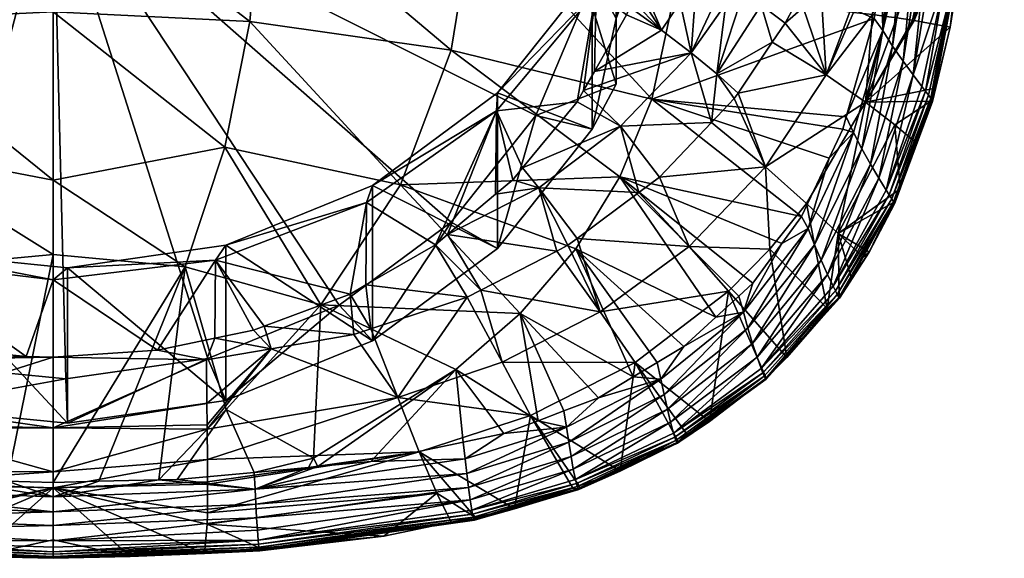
# Model space of a CAD drawing. Extents: x -0.025 to 0.025, y -0.128 to 0.024.
# Tile 2 of 97: x -0.001 to 0.019, y -0.128 to -0.118. Entities that reach past the tile are written whole.
import ezdxf

# ---------------------------------------------------------------- set-up
doc = ezdxf.new("R2010")
doc.units = 0
doc.layers.add('mesh', color=7, linetype='CONTINUOUS')

msp = doc.modelspace()

# ---------------------------------------------------------------- meshes
at = {"layer": 'mesh'}
mesh = msp.add_polyface(dxfattribs=at)
corners = [(0.016792, -0.113637, 0.117275), (0.016583, -0.113359, 0.117329), (0.016624, -0.112826, 0.117346), (0.017296, -0.106742, 0.117488), (0.017558, -0.116924, 0.116233), (0.01741, -0.116754, 0.116517), (0.017687, -0.114641, 0.116596), (0.017163, -0.119114, 0.115834), (0.017936, -0.114916, 0.115991), (0.01795, -0.114948, 0.11582), (0.017138, -0.119073, 0.115995), (0.0179, -0.114869, 0.116155), (0.017845, -0.114807, 0.116312), (0.017483, -0.11443, 0.116836), (0.016793, -0.118614, 0.116676), (0.017016, -0.11392, 0.117175), (0.017253, -0.114187, 0.117029), (0.016596, -0.118347, 0.116873), (0.016493, -0.114526, 0.117291), (0.016201, -0.117746, 0.117128), (0.016392, -0.118053, 0.117024), (0.015996, -0.117433, 0.107809), (0.016906, -0.114809, 0.108626), (0.016242, -0.11475, 0.106261), (0.016476, -0.117502, 0.109744), (0.017368, -0.114873, 0.111028), (0.01502, -0.116066, 0.104191), (0.015307, -0.114698, 0.103976), (0.01596, -0.116126, 0.106419), (0.01563, -0.117393, 0.106838), (0.015648, -0.111881, 0.103764), (0.015509, -0.113298, 0.10384), (0.016585, -0.111938, 0.106106), (0.014139, -0.113242, 0.101711), (0.017674, -0.112069, 0.110984), (0.012658, -0.112601, 0.117872), (0.018007, -0.106729, 0.117124), (0.018499, -0.106706, 0.116449), (0.018562, -0.106699, 0.116266), (0.018574, -0.106694, 0.116111), (0.018187, -0.1122, 0.11576), (0.017845, -0.114997, 0.115662), (0.018388, -0.106714, 0.116683), (0.017804, -0.106735, 0.117272), (0.016813, -0.117552, 0.111175)]
mesh.append_faces([[corners[k] for k in face] for face in [(0, 1, 2, 2), (3, 0, 2, 2), (4, 5, 6, 6), (7, 8, 9, 9), (10, 11, 8, 8), (4, 12, 11, 11), (6, 12, 4, 4), (5, 13, 6, 6), (5, 14, 13, 13), (15, 16, 17, 17), (0, 18, 1, 1), (0, 19, 18, 18), (20, 19, 0, 0), (15, 20, 0, 0), (17, 20, 15, 15), (21, 22, 23, 23), (24, 25, 22, 22), (26, 23, 27, 27), (28, 23, 26, 26), (28, 29, 23, 23), (30, 31, 32, 32), (30, 33, 31, 31), (23, 31, 27, 27), (23, 32, 31, 31), (22, 32, 23, 23), (22, 34, 32, 32), (25, 34, 22, 22), (35, 1, 18, 18), (16, 36, 13, 13), (37, 11, 12, 12), (37, 8, 11, 11), (38, 9, 8, 8), (39, 40, 9, 9), (40, 41, 9, 9), (6, 42, 12, 12), (15, 43, 16, 16), (44, 41, 25, 25), (41, 40, 34, 34), (25, 41, 34, 34)]])
mesh = msp.add_polyface(dxfattribs=at)
corners = [(0.008654, -0.119315, 0.105819), (0.008635, -0.120947, 0.101919), (0.008971, -0.120664, 0.101801), (0.006117, -0.121107, 0.106579), (0.00746, -0.121935, 0.10233), (0.010232, -0.119143, 0.101262), (0.010601, -0.11698, 0.104827), (0.009165, -0.120429, 0.101718), (-0.000008, -0.117386, 0.118169), (0.003347, -0.12003, 0.117886), (-0.000008, -0.120671, 0.11784), (0.004062, -0.115003, 0.118351), (-0.000008, -0.114608, 0.118447), (-0.000008, -0.112287, 0.118548), (0.003835, -0.117572, 0.118141), (0.004155, -0.112322, 0.118509), (0.008226, -0.11533, 0.118118), (0.008413, -0.112425, 0.118273), (0.007766, -0.118133, 0.11792), (0.00678, -0.120765, 0.117687), (0.012379, -0.115886, 0.117721), (0.011688, -0.119087, 0.117544), (0.011066, -0.120605, 0.117447), (0.009481, -0.12082, 0.10226), (0.011078, -0.119618, 0.10225), (0.011437, -0.120913, 0.104042), (0.006234, -0.120776, 0.106439), (0.008674, -0.118967, 0.105671), (0.010522, -0.116639, 0.104683), (-0.000008, -0.114663, 0.09461), (0.010438, -0.117, 0.095602), (0.010742, -0.114665, 0.094611), (0.010739, -0.114431, 0.094511), (0.010308, -0.111879, 0.093428), (0.009174, -0.109516, 0.092425), (0.007414, -0.107504, 0.091571), (0.009425, -0.119409, 0.096624), (0.00777, -0.121494, 0.09751), (0.005584, -0.123114, 0.098197), (0.008674, -0.122007, 0.098511), (0.010522, -0.119678, 0.097523)]
mesh.append_faces([[corners[k] for k in face] for face in [(0, 1, 2, 2), (3, 4, 0, 0), (0, 5, 6, 6), (0, 7, 5, 5), (2, 7, 0, 0), (8, 9, 10, 10), (11, 12, 13, 13), (14, 12, 11, 11), (13, 15, 11, 11), (16, 15, 17, 17), (16, 11, 15, 15), (18, 11, 16, 16), (18, 14, 11, 11), (19, 14, 18, 18), (14, 8, 12, 12), (14, 9, 8, 8), (19, 9, 14, 14), (20, 16, 17, 17), (21, 18, 16, 16), (22, 19, 18, 18), (23, 24, 7, 7), (25, 24, 23, 23), (24, 5, 7, 7), (0, 26, 3, 3), (0, 27, 26, 26), (6, 27, 0, 0), (6, 28, 27, 27), (29, 30, 31, 31), (29, 32, 33, 33), (31, 32, 29, 29), (34, 35, 29, 29), (29, 36, 30, 30), (29, 37, 36, 36), (38, 37, 29, 29), (36, 39, 40, 40), (40, 27, 28, 28), (39, 27, 40, 40), (39, 26, 27, 27)]])
mesh = msp.add_polyface(dxfattribs=at)
corners = [(0.010601, -0.11698, 0.104827), (0.010568, -0.118549, 0.101085), (0.011194, -0.117442, 0.100756), (0.010357, -0.118922, 0.101196), (0.010232, -0.119143, 0.101262), (0.011313, -0.117169, 0.100684), (0.011825, -0.11426, 0.103673), (0.01126, -0.117291, 0.100716), (0.012379, -0.115886, 0.117721), (0.008413, -0.112425, 0.118273), (0.012658, -0.112601, 0.117872), (0.011688, -0.119087, 0.117544), (0.008226, -0.11533, 0.118118), (0.011066, -0.120605, 0.117447), (0.007766, -0.118133, 0.11792), (0.011875, -0.117739, 0.101417), (0.011512, -0.117177, 0.100819), (0.011078, -0.119618, 0.10225), (0.012456, -0.118186, 0.102244), (0.010522, -0.116639, 0.104683), (0.011653, -0.11395, 0.103541), (0.011508, -0.109992, 0.096973), (0.010992, -0.117516, 0.100167), (0.011653, -0.115708, 0.099399), (0.010993, -0.108687, 0.096419), (0.010992, -0.116995, 0.096114), (0.010992, -0.118797, 0.097149), (0.010992, -0.114608, 0.094744), (0.010992, -0.114356, 0.09467), (0.010993, -0.111422, 0.093822), (0.010438, -0.117, 0.095602), (0.009425, -0.119409, 0.096624), (0.010742, -0.114665, 0.094611), (0.010739, -0.114431, 0.094511), (0.010308, -0.111879, 0.093428), (0.010522, -0.119678, 0.097523), (0.011437, -0.120913, 0.104042), (0.011839, -0.120614, 0.104049)]
mesh.append_faces([[corners[k] for k in face] for face in [(0, 1, 2, 2), (0, 3, 1, 1), (0, 4, 3, 3), (0, 5, 6, 6), (0, 7, 5, 5), (2, 7, 0, 0), (8, 9, 10, 10), (11, 12, 8, 8), (13, 14, 11, 11), (15, 5, 7, 7), (15, 16, 5, 5), (17, 3, 4, 4), (18, 3, 17, 17), (18, 1, 3, 3), (15, 2, 1, 1), (7, 2, 15, 15), (6, 19, 0, 0), (6, 20, 19, 19), (21, 22, 23, 23), (24, 22, 21, 21), (25, 26, 22, 22), (22, 27, 25, 25), (22, 28, 27, 27), (24, 28, 22, 22), (24, 29, 28, 28), (30, 26, 25, 25), (30, 31, 26, 26), (27, 30, 25, 25), (27, 32, 30, 30), (28, 32, 27, 27), (28, 33, 32, 32), (34, 33, 28, 28), (31, 35, 26, 26), (28, 29, 34, 34), (22, 26, 35, 35), (22, 20, 23, 23), (22, 19, 20, 20), (35, 19, 22, 22), (36, 37, 17, 17)]])
mesh = msp.add_polyface(dxfattribs=at)
corners = [(-0.00867, -0.119315, 0.105819), (-0.006257, -0.122677, 0.102695), (-0.006133, -0.121107, 0.106579), (-0.000008, -0.114608, 0.118447), (-0.00417, -0.112322, 0.118509), (-0.000008, -0.112287, 0.118548), (-0.004078, -0.115003, 0.118351), (-0.000008, -0.117386, 0.118169), (-0.00385, -0.117572, 0.118141), (-0.000008, -0.120671, 0.11784), (-0.003363, -0.12003, 0.117886), (-0.000008, -0.122123, 0.11761), (-0.008428, -0.112425, 0.118273), (-0.008241, -0.11533, 0.118118), (-0.007782, -0.118133, 0.11792), (-0.006796, -0.120765, 0.117687), (-0.011082, -0.120605, 0.117447), (-0.010221, -0.122014, 0.117348), (-0.012673, -0.112601, 0.117872), (-0.012394, -0.115886, 0.117721), (-0.011703, -0.119087, 0.117544), (-0.008292, -0.119333, 0.105826), (-0.010257, -0.117087, 0.104873), (-0.005763, -0.121035, 0.106549), (-0.000008, -0.114663, 0.09461), (-0.009441, -0.109917, 0.092595), (-0.010454, -0.112326, 0.093618), (-0.010323, -0.117447, 0.095792), (-0.009189, -0.11981, 0.096795), (-0.010755, -0.114895, 0.094708), (-0.007429, -0.121822, 0.097649), (-0.005163, -0.123346, 0.098296), (-0.002546, -0.124279, 0.098691), (0.000244, -0.124556, 0.098809), (-0.010257, -0.120127, 0.097713), (-0.011008, -0.118794, 0.097147), (-0.008292, -0.122373, 0.098666), (-0.010616, -0.11698, 0.104827), (-0.009191, -0.120437, 0.101717), (-0.010406, -0.118907, 0.101185), (-0.00864, -0.120938, 0.101918), (-0.007818, -0.121685, 0.102218), (-0.009496, -0.12082, 0.10226)]
mesh.append_faces([[corners[k] for k in face] for face in [(0, 1, 2, 2), (3, 4, 5, 5), (3, 6, 4, 4), (7, 6, 3, 3), (7, 8, 6, 6), (9, 8, 7, 7), (9, 10, 8, 8), (11, 10, 9, 9), (6, 12, 4, 4), (6, 13, 12, 12), (8, 13, 6, 6), (8, 14, 13, 13), (10, 14, 8, 8), (15, 14, 10, 10), (16, 14, 15, 15), (17, 16, 15, 15), (13, 18, 12, 12), (14, 19, 13, 13), (16, 20, 14, 14), (0, 21, 22, 22), (2, 21, 0, 0), (2, 23, 21, 21), (24, 25, 26, 26), (24, 27, 28, 28), (24, 29, 27, 27), (26, 29, 24, 24), (24, 30, 31, 31), (28, 30, 24, 24), (32, 33, 24, 24), (28, 34, 30, 30), (27, 35, 28, 28), (36, 22, 21, 21), (34, 22, 36, 36), (37, 38, 0, 0), (37, 39, 38, 38), (0, 40, 41, 41), (38, 40, 0, 0), (42, 38, 39, 39), (40, 38, 42, 42)]])
mesh = msp.add_polyface(dxfattribs=at)
corners = [(0.017253, -0.114187, 0.117029), (0.017483, -0.11443, 0.116836), (0.016793, -0.118614, 0.116676), (0.016201, -0.117746, 0.117128), (0.016034, -0.117511, 0.117183), (0.016176, -0.116588, 0.117217), (0.016493, -0.114526, 0.117291), (0.017037, -0.118936, 0.116296), (0.016965, -0.118841, 0.116433), (0.01741, -0.116754, 0.116517), (0.017558, -0.116924, 0.116233), (0.017095, -0.119013, 0.116149), (0.017138, -0.119073, 0.115995), (0.017168, -0.119134, 0.115668), (0.017516, -0.117684, 0.115567), (0.017229, -0.118872, 0.115526), (0.01795, -0.114948, 0.11582), (0.017163, -0.119114, 0.115834), (0.017936, -0.114916, 0.115991), (0.0179, -0.114869, 0.116155), (0.016596, -0.118347, 0.116873), (0.016392, -0.118053, 0.117024), (0.01579, -0.120058, 0.116946), (0.015486, -0.119436, 0.117112), (0.01563, -0.119742, 0.117054), (0.01596, -0.120361, 0.116792), (0.01502, -0.116066, 0.104191), (0.015558, -0.117385, 0.106646), (0.01596, -0.116126, 0.106419), (0.015018, -0.117325, 0.105215), (0.015996, -0.117433, 0.107809), (0.016242, -0.11475, 0.106261), (0.01563, -0.117393, 0.106838), (0.016263, -0.117472, 0.108886), (0.016906, -0.114809, 0.108626), (0.016476, -0.117502, 0.109744), (0.016783, -0.117546, 0.110984), (0.017368, -0.114873, 0.111028), (0.016813, -0.117552, 0.111175), (0.012379, -0.115886, 0.117721), (0.015864, -0.119151, 0.109687), (0.015094, -0.118615, 0.106792), (0.017845, -0.114997, 0.115662)]
mesh.append_faces([[corners[k] for k in face] for face in [(0, 1, 2, 2), (3, 4, 5, 5), (6, 3, 5, 5), (7, 8, 9, 9), (10, 7, 9, 9), (10, 11, 7, 7), (12, 11, 10, 10), (13, 14, 15, 15), (13, 16, 14, 14), (17, 16, 13, 13), (12, 18, 17, 17), (10, 19, 12, 12), (8, 2, 9, 9), (20, 0, 2, 2), (21, 22, 3, 3), (3, 23, 4, 4), (22, 24, 3, 3), (20, 25, 21, 21), (26, 27, 28, 28), (26, 29, 27, 27), (30, 31, 32, 32), (33, 34, 30, 30), (35, 34, 33, 33), (36, 37, 35, 35), (38, 37, 36, 36), (27, 32, 28, 28), (39, 5, 4, 4), (40, 35, 33, 33), (40, 36, 35, 35), (40, 38, 36, 36), (14, 38, 40, 40), (40, 15, 14, 14), (41, 32, 27, 27), (41, 30, 32, 32), (27, 29, 41, 41), (40, 30, 41, 41), (33, 30, 40, 40), (16, 42, 14, 14), (14, 42, 38, 38)]])
mesh = msp.add_polyface(dxfattribs=at)
corners = [(-0.003178, -0.122234, 0.107058), (-0.004129, -0.123526, 0.103204), (-0.003169, -0.123763, 0.103373), (-0.004392, -0.123461, 0.103158), (-0.006133, -0.121107, 0.106579), (-0.006128, -0.122731, 0.102727), (-0.000531, -0.124122, 0.103648), (-0.000008, -0.122618, 0.107221), (-0.002544, -0.123916, 0.103482), (-0.004265, -0.123969, 0.10396), (-0.003008, -0.124182, 0.103953), (-0.005856, -0.123698, 0.103968), (-0.006216, -0.123579, 0.103972), (-0.003014, -0.125083, 0.105527), (-0.003017, -0.125446, 0.106368), (-0.002591, -0.122368, 0.117588), (-0.005235, -0.123109, 0.117425), (-0.006796, -0.120765, 0.117687), (-0.003387, -0.125157, 0.117135), (-0.000901, -0.126558, 0.116903), (-0.000008, -0.122123, 0.11761), (-0.003363, -0.12003, 0.117886), (-0.007874, -0.124371, 0.117147), (-0.005763, -0.121035, 0.106549), (-0.002841, -0.122075, 0.10699), (0.000273, -0.122385, 0.107122), (-0.000008, -0.114663, 0.09461), (-0.005163, -0.123346, 0.098296), (-0.002546, -0.124279, 0.098691), (-0.002841, -0.125115, 0.09983), (0.000244, -0.124556, 0.098809), (-0.005763, -0.124074, 0.099389), (0.000273, -0.125424, 0.099962), (-0.000008, -0.124131, 0.103656)]
mesh.append_faces([[corners[k] for k in face] for face in [(0, 1, 2, 2), (0, 3, 1, 1), (4, 3, 0, 0), (4, 5, 3, 3), (0, 6, 7, 7), (0, 8, 6, 6), (2, 8, 0, 0), (9, 1, 3, 3), (9, 2, 1, 1), (10, 2, 9, 9), (8, 10, 6, 6), (8, 2, 10, 10), (5, 9, 3, 3), (5, 11, 9, 9), (12, 11, 5, 5), (9, 13, 10, 10), (11, 14, 9, 9), (15, 16, 17, 17), (15, 18, 16, 16), (19, 18, 15, 15), (15, 20, 19, 19), (15, 21, 20, 20), (17, 21, 15, 15), (22, 16, 18, 18), (0, 23, 4, 4), (0, 24, 23, 23), (7, 24, 0, 0), (7, 25, 24, 24), (26, 27, 28, 28), (28, 29, 30, 30), (28, 31, 29, 29), (27, 31, 28, 28), (32, 24, 25, 25), (29, 24, 32, 32), (29, 23, 24, 24), (31, 23, 29, 29), (7, 6, 33, 33), (6, 10, 33, 33), (13, 33, 10, 10)]])
mesh = msp.add_polyface(dxfattribs=at)
corners = [(0.003163, -0.122234, 0.107058), (0.003154, -0.12376, 0.10337), (0.003909, -0.123603, 0.103254), (0.002031, -0.123994, 0.103542), (-0.000008, -0.122618, 0.107221), (0.005794, -0.1229, 0.102817), (0.006117, -0.121107, 0.106579), (0.004114, -0.123527, 0.103207), (0.006104, -0.12272, 0.102727), (0.00522, -0.123109, 0.117425), (0.002576, -0.122368, 0.117588), (0.003347, -0.12003, 0.117886), (0.003372, -0.125157, 0.117135), (-0.000008, -0.126579, 0.116903), (-0.000008, -0.122123, 0.11761), (-0.000008, -0.120671, 0.11784), (0.00678, -0.120765, 0.117687), (0.006726, -0.124917, 0.106582), (0.005868, -0.123691, 0.103969), (0.004251, -0.123967, 0.10396), (0.002999, -0.125038, 0.10544), (0.002992, -0.124182, 0.103953), (0.006201, -0.123581, 0.103972), (0.008081, -0.122961, 0.10399), (0.000273, -0.122385, 0.107122), (0.003369, -0.121942, 0.106933), (0.006234, -0.120776, 0.106439), (-0.000008, -0.114663, 0.09461), (0.003017, -0.124159, 0.098641), (0.005584, -0.123114, 0.098197), (0.000244, -0.124556, 0.098809), (0.003369, -0.124981, 0.099774), (0.006234, -0.123815, 0.099279), (-0.000008, -0.124131, 0.103656)]
mesh.append_faces([[corners[k] for k in face] for face in [(0, 1, 2, 2), (0, 3, 1, 1), (4, 3, 0, 0), (0, 5, 6, 6), (0, 7, 5, 5), (2, 7, 0, 0), (5, 8, 6, 6), (9, 10, 11, 11), (12, 10, 9, 9), (13, 14, 10, 10), (15, 10, 14, 14), (15, 11, 10, 10), (16, 9, 11, 11), (17, 18, 19, 19), (20, 19, 21, 21), (17, 22, 18, 18), (21, 1, 3, 3), (19, 1, 21, 21), (19, 2, 1, 1), (19, 7, 2, 2), (18, 7, 19, 19), (18, 5, 7, 7), (22, 5, 18, 18), (22, 8, 5, 5), (23, 8, 22, 22), (0, 24, 4, 4), (0, 25, 24, 24), (6, 25, 0, 0), (6, 26, 25, 25), (27, 28, 29, 29), (27, 30, 28, 28), (29, 31, 32, 32), (28, 31, 29, 29), (32, 25, 26, 26), (31, 25, 32, 32), (31, 24, 25, 25), (4, 33, 3, 3), (21, 3, 33, 33)]])
mesh = msp.add_polyface(dxfattribs=at)
corners = [(0.011512, -0.117177, 0.100819), (0.011634, -0.117181, 0.100923), (0.011896, -0.115944, 0.100511), (0.012242, -0.117201, 0.101439), (0.012849, -0.115974, 0.101269), (0.012531, -0.11721, 0.101684), (0.012914, -0.117223, 0.102009), (0.014466, -0.117281, 0.104116), (0.014647, -0.117296, 0.104477), (0.01502, -0.116066, 0.104191), (0.013696, -0.116007, 0.102149), (0.013826, -0.117255, 0.103176), (0.015018, -0.117325, 0.105215), (0.011714, -0.115928, 0.100427), (0.011313, -0.117169, 0.100684), (0.011688, -0.119087, 0.117544), (0.016034, -0.117511, 0.117183), (0.015486, -0.119436, 0.117112), (0.012379, -0.115886, 0.117721), (0.015094, -0.118615, 0.106792), (0.014041, -0.117977, 0.104104), (0.013374, -0.11897, 0.104085), (0.014292, -0.117604, 0.104111), (0.011875, -0.117739, 0.101417), (0.012956, -0.118596, 0.10314), (0.012456, -0.118186, 0.102244), (0.012855, -0.119547, 0.104073), (0.0133, -0.119078, 0.104083), (0.010568, -0.118549, 0.101085), (0.013135, -0.117229, 0.102249), (0.013404, -0.117237, 0.102556)]
mesh.append_faces([[corners[k] for k in face] for face in [(0, 1, 2, 2), (3, 2, 1, 1), (3, 4, 2, 2), (5, 4, 3, 3), (5, 6, 4, 4), (7, 8, 9, 9), (10, 7, 9, 9), (10, 11, 7, 7), (8, 12, 9, 9), (13, 0, 2, 2), (14, 0, 13, 13), (15, 16, 17, 17), (18, 16, 15, 15), (19, 20, 21, 21), (19, 22, 20, 20), (8, 7, 22, 22), (19, 8, 22, 22), (19, 12, 8, 8), (23, 3, 1, 1), (24, 25, 26, 26), (11, 22, 7, 7), (11, 20, 22, 22), (24, 20, 11, 11), (24, 21, 20, 20), (27, 21, 24, 24), (25, 3, 23, 23), (25, 5, 3, 3), (6, 5, 25, 25), (1, 0, 23, 23), (23, 28, 25, 25), (10, 29, 30, 30), (4, 29, 10, 10), (4, 6, 29, 29), (30, 11, 10, 10), (24, 11, 30, 30), (25, 29, 6, 6), (24, 29, 25, 25), (24, 30, 29, 29)]])
mesh = msp.add_polyface(dxfattribs=at)
corners = [(0.014744, -0.121617, 0.116985), (0.01461, -0.12138, 0.117043), (0.01515, -0.12024, 0.117084), (0.015418, -0.119676, 0.117104), (0.015486, -0.119436, 0.117112), (0.01563, -0.119742, 0.117054), (0.014865, -0.121935, 0.116874), (0.014226, -0.121909, 0.117026), (0.016125, -0.120636, 0.116591), (0.016268, -0.120869, 0.116347), (0.015228, -0.122743, 0.116267), (0.01596, -0.120361, 0.116792), (0.014994, -0.122239, 0.116716), (0.01579, -0.120058, 0.116946), (0.015119, -0.122514, 0.116513), (0.016201, -0.117746, 0.117128), (0.011688, -0.119087, 0.117544), (0.011066, -0.120605, 0.117447), (0.013661, -0.122687, 0.116999), (0.013387, -0.122939, 0.116991), (0.015111, -0.12318, 0.115378), (0.014707, -0.121126, 0.109627), (0.013992, -0.122023, 0.109598), (0.015331, -0.121713, 0.112567), (0.015817, -0.122176, 0.115413), (0.015887, -0.122047, 0.115417), (0.01559, -0.122596, 0.115398), (0.0133, -0.119078, 0.104083), (0.012855, -0.119547, 0.104073), (0.013908, -0.120409, 0.106741), (0.013374, -0.11897, 0.104085), (0.015094, -0.118615, 0.106792), (0.015864, -0.119151, 0.109687), (0.012419, -0.121967, 0.106693), (0.012956, -0.118596, 0.10314), (0.012456, -0.118186, 0.102244), (0.011078, -0.119618, 0.10225), (0.011839, -0.120614, 0.104049), (0.011437, -0.120913, 0.104042)]
mesh.append_faces([[corners[k] for k in face] for face in [(0, 1, 2, 2), (3, 4, 5, 5), (5, 2, 3, 3), (5, 0, 2, 2), (6, 0, 5, 5), (0, 7, 1, 1), (8, 9, 10, 10), (11, 12, 13, 13), (14, 12, 11, 11), (15, 5, 4, 4), (13, 6, 5, 5), (12, 6, 13, 13), (10, 14, 8, 8), (16, 4, 3, 3), (17, 7, 18, 18), (17, 1, 7, 7), (16, 1, 17, 17), (16, 2, 1, 1), (3, 2, 16, 16), (18, 19, 17, 17), (20, 21, 22, 22), (20, 23, 21, 21), (23, 24, 25, 25), (26, 24, 23, 23), (27, 28, 29, 29), (29, 30, 27, 27), (29, 31, 30, 30), (32, 31, 29, 29), (32, 21, 23, 23), (29, 21, 32, 32), (29, 22, 21, 21), (33, 22, 29, 29), (34, 28, 27, 27), (28, 35, 36, 36), (33, 37, 38, 38), (29, 37, 33, 33), (29, 28, 37, 37), (28, 36, 37, 37)]])
mesh = msp.add_polyface(dxfattribs=at)
corners = [(0.016408, -0.121093, 0.115913), (0.016427, -0.121126, 0.115755), (0.015934, -0.122079, 0.115718), (0.017229, -0.118872, 0.115526), (0.017139, -0.119129, 0.115517), (0.017168, -0.119134, 0.115668), (0.015935, -0.122083, 0.115559), (0.015887, -0.122047, 0.115417), (0.015817, -0.122176, 0.115413), (0.016394, -0.121113, 0.115449), (0.016429, -0.121136, 0.115594), (0.016539, -0.120845, 0.115458), (0.016855, -0.11994, 0.115489), (0.016965, -0.118841, 0.116433), (0.016268, -0.120869, 0.116347), (0.016793, -0.118614, 0.116676), (0.017037, -0.118936, 0.116296), (0.016327, -0.120962, 0.11621), (0.017095, -0.119013, 0.116149), (0.016374, -0.121038, 0.116065), (0.017138, -0.119073, 0.115995), (0.017163, -0.119114, 0.115834), (0.015309, -0.122904, 0.115987), (0.015273, -0.122833, 0.116131), (0.015228, -0.122743, 0.116267), (0.016125, -0.120636, 0.116591), (0.016596, -0.118347, 0.116873), (0.01596, -0.120361, 0.116792), (0.01579, -0.120058, 0.116946), (0.016392, -0.118053, 0.117024), (0.015119, -0.122514, 0.116513), (0.015331, -0.121713, 0.112567), (0.015864, -0.119151, 0.109687), (0.016435, -0.119591, 0.112632), (0.015344, -0.122968, 0.11576)]
mesh.append_faces([[corners[k] for k in face] for face in [(0, 1, 2, 2), (3, 4, 5, 5), (6, 7, 8, 8), (6, 9, 7, 7), (10, 9, 6, 6), (10, 11, 9, 9), (12, 11, 10, 10), (13, 14, 15, 15), (16, 14, 13, 13), (16, 17, 14, 14), (18, 17, 16, 16), (18, 19, 17, 17), (20, 19, 18, 18), (20, 0, 19, 19), (21, 0, 20, 20), (21, 1, 0, 0), (5, 1, 21, 21), (22, 19, 0, 0), (23, 17, 19, 19), (24, 14, 17, 17), (25, 15, 14, 14), (26, 15, 25, 25), (27, 28, 29, 29), (25, 27, 26, 26), (25, 30, 27, 27), (1, 6, 2, 2), (1, 10, 6, 6), (5, 10, 1, 1), (5, 12, 10, 10), (4, 12, 5, 5), (31, 9, 11, 11), (31, 7, 9, 9), (32, 4, 3, 3), (33, 4, 32, 32), (33, 12, 4, 4), (33, 11, 12, 12), (33, 31, 11, 11), (32, 31, 33, 33), (34, 0, 2, 2)]])
mesh = msp.add_polyface(dxfattribs=at)
corners = [(0.006117, -0.121107, 0.106579), (0.006104, -0.12272, 0.102727), (0.00746, -0.121935, 0.10233), (0.010206, -0.122014, 0.117348), (0.011794, -0.124236, 0.116951), (0.011325, -0.124518, 0.116943), (0.012312, -0.123924, 0.11696), (0.011066, -0.120605, 0.117447), (0.012936, -0.123352, 0.116978), (0.010649, -0.124925, 0.116931), (0.009968, -0.125183, 0.116925), (0.009115, -0.123276, 0.117247), (0.00522, -0.123109, 0.117425), (0.00678, -0.120765, 0.117687), (0.007859, -0.124371, 0.117147), (0.009466, -0.125373, 0.11692), (0.01023, -0.12181, 0.10402), (0.012419, -0.121967, 0.106693), (0.011437, -0.120913, 0.104042), (0.010682, -0.123247, 0.106648), (0.010046, -0.121946, 0.104017), (0.006726, -0.124917, 0.106582), (0.008081, -0.122961, 0.10399), (0.006201, -0.123581, 0.103972), (0.008762, -0.124228, 0.106611), (0.008347, -0.122823, 0.103993), (0.009831, -0.122057, 0.104014), (0.011363, -0.124239, 0.109517), (0.009481, -0.12082, 0.10226), (0.009165, -0.120429, 0.101718), (0.008971, -0.120664, 0.101801), (0.008635, -0.120947, 0.101919), (0.00777, -0.121494, 0.09751), (0.008674, -0.122007, 0.098511), (0.009425, -0.119409, 0.096624), (0.006234, -0.123815, 0.099279), (0.005584, -0.123114, 0.098197), (0.006234, -0.120776, 0.106439), (0.008654, -0.119315, 0.105819), (0.007698, -0.121735, 0.102247)]
mesh.append_faces([[corners[k] for k in face] for face in [(0, 1, 2, 2), (3, 4, 5, 5), (3, 6, 4, 4), (7, 8, 3, 3), (9, 10, 11, 11), (11, 12, 13, 13), (11, 14, 12, 12), (10, 15, 11, 11), (3, 13, 7, 7), (3, 11, 13, 13), (5, 11, 3, 3), (5, 9, 11, 11), (16, 17, 18, 18), (16, 19, 17, 17), (20, 19, 16, 16), (21, 22, 23, 23), (24, 22, 21, 21), (24, 25, 22, 22), (19, 25, 24, 24), (19, 26, 25, 25), (20, 26, 19, 19), (24, 27, 19, 19), (28, 16, 18, 18), (22, 2, 1, 1), (25, 2, 22, 22), (20, 28, 26, 26), (20, 16, 28, 28), (28, 29, 30, 30), (30, 31, 28, 28), (32, 33, 34, 34), (32, 35, 33, 33), (36, 35, 32, 32), (35, 37, 33, 33), (38, 39, 31, 31), (38, 2, 39, 39), (25, 39, 2, 2), (26, 39, 25, 25), (26, 28, 39, 39), (28, 31, 39, 39)]])
mesh = msp.add_polyface(dxfattribs=at)
corners = [(0.011928, -0.124861, 0.11677), (0.011866, -0.124559, 0.116885), (0.013478, -0.123255, 0.116928), (0.011325, -0.124518, 0.116943), (0.011794, -0.124236, 0.116951), (0.012312, -0.123924, 0.11696), (0.012936, -0.123352, 0.116978), (0.013387, -0.122939, 0.116991), (0.01237, -0.125637, 0.115294), (0.012181, -0.125741, 0.11529), (0.012198, -0.125807, 0.115425), (0.011071, -0.12636, 0.115268), (0.012816, -0.125388, 0.115302), (0.012189, -0.125815, 0.115577), (0.01392, -0.124564, 0.115545), (0.010274, -0.126712, 0.115394), (0.013656, -0.123863, 0.116653), (0.011992, -0.125148, 0.116608), (0.013564, -0.123566, 0.116814), (0.012055, -0.125405, 0.116401), (0.013823, -0.124351, 0.116202), (0.012112, -0.125616, 0.116155), (0.013745, -0.124131, 0.116448), (0.013856, -0.124437, 0.116065), (0.012136, -0.125697, 0.116019), (0.013883, -0.124503, 0.115922), (0.012158, -0.125759, 0.115876), (0.012176, -0.125799, 0.115728), (0.010249, -0.126701, 0.115698), (0.010197, -0.126524, 0.116125), (0.010216, -0.126602, 0.115989), (0.010206, -0.122014, 0.117348), (0.011066, -0.120605, 0.117447), (0.011363, -0.124239, 0.109517), (0.013189, -0.122845, 0.10957), (0.012419, -0.121967, 0.106693), (0.013992, -0.122023, 0.109598), (0.010682, -0.123247, 0.106648), (0.013911, -0.124558, 0.115698), (0.01392, -0.124544, 0.115393)]
mesh.append_faces([[corners[k] for k in face] for face in [(0, 1, 2, 2), (1, 3, 4, 4), (5, 1, 4, 4), (5, 2, 1, 1), (6, 2, 5, 5), (6, 7, 2, 2), (8, 9, 10, 10), (11, 10, 9, 9), (10, 12, 8, 8), (10, 13, 14, 14), (15, 13, 10, 10), (16, 17, 18, 18), (19, 17, 16, 16), (18, 0, 2, 2), (17, 0, 18, 18), (20, 21, 22, 22), (23, 21, 20, 20), (23, 24, 21, 21), (25, 24, 23, 23), (25, 26, 24, 24), (27, 26, 25, 25), (27, 28, 26, 26), (22, 19, 16, 16), (21, 19, 22, 22), (21, 29, 19, 19), (24, 29, 21, 21), (26, 30, 24, 24), (31, 6, 5, 5), (32, 7, 6, 6), (33, 12, 34, 34), (33, 8, 12, 12), (9, 8, 33, 33), (35, 34, 36, 36), (37, 34, 35, 35), (37, 33, 34, 34), (38, 13, 27, 27), (38, 14, 13, 13), (10, 39, 12, 12)]])
mesh = msp.add_polyface(dxfattribs=at)
corners = [(0.013478, -0.123255, 0.116928), (0.013661, -0.122687, 0.116999), (0.014226, -0.121909, 0.117026), (0.013387, -0.122939, 0.116991), (0.015817, -0.122176, 0.115413), (0.01559, -0.122596, 0.115398), (0.015935, -0.122083, 0.115559), (0.014865, -0.121935, 0.116874), (0.013564, -0.123566, 0.116814), (0.014744, -0.121617, 0.116985), (0.013656, -0.123863, 0.116653), (0.015273, -0.122833, 0.116131), (0.016374, -0.121038, 0.116065), (0.015309, -0.122904, 0.115987), (0.015228, -0.122743, 0.116267), (0.016327, -0.120962, 0.11621), (0.015119, -0.122514, 0.116513), (0.013745, -0.124131, 0.116448), (0.014994, -0.122239, 0.116716), (0.013823, -0.124351, 0.116202), (0.013856, -0.124437, 0.116065), (0.013883, -0.124503, 0.115922), (0.015934, -0.122079, 0.115718), (0.015352, -0.122981, 0.115605), (0.015346, -0.122967, 0.115449), (0.014328, -0.124136, 0.115346), (0.01392, -0.124544, 0.115393), (0.015111, -0.12318, 0.115378), (0.015344, -0.122968, 0.11576), (0.013911, -0.124558, 0.115698), (0.01392, -0.124564, 0.115545), (0.012198, -0.125807, 0.115425), (0.016408, -0.121093, 0.115913), (0.012176, -0.125799, 0.115728), (0.013189, -0.122845, 0.10957), (0.012816, -0.125388, 0.115302), (0.013992, -0.122023, 0.109598), (0.015331, -0.121713, 0.112567)]
mesh.append_faces([[corners[k] for k in face] for face in [(0, 1, 2, 2), (0, 3, 1, 1), (4, 5, 6, 6), (7, 8, 9, 9), (10, 8, 7, 7), (9, 0, 2, 2), (8, 0, 9, 9), (11, 12, 13, 13), (14, 15, 11, 11), (16, 17, 18, 18), (19, 17, 16, 16), (18, 10, 7, 7), (17, 10, 18, 18), (14, 19, 16, 16), (11, 19, 14, 14), (11, 20, 19, 19), (13, 20, 11, 11), (13, 21, 20, 20), (22, 6, 23, 23), (24, 25, 26, 26), (24, 27, 25, 25), (13, 28, 29, 29), (23, 30, 29, 29), (23, 24, 30, 30), (6, 24, 23, 23), (6, 5, 24, 24), (26, 30, 24, 24), (31, 30, 26, 26), (13, 32, 28, 28), (29, 21, 13, 13), (29, 33, 21, 21), (28, 23, 29, 29), (22, 23, 28, 28), (34, 26, 25, 25), (34, 35, 26, 26), (25, 36, 34, 34), (27, 36, 25, 25), (24, 37, 27, 27), (24, 5, 37, 37)]])
mesh = msp.add_polyface(dxfattribs=at)
corners = [(-0.000008, -0.126864, 0.116814), (-0.000008, -0.126579, 0.116903), (0.000887, -0.126558, 0.116903), (0.001498, -0.12803, 0.115205), (-0.000008, -0.128055, 0.11523), (-0.000008, -0.128063, 0.115383), (-0.004042, -0.127911, 0.115507), (-0.000008, -0.128049, 0.1155), (-0.000901, -0.126558, 0.116903), (-0.002075, -0.126531, 0.116903), (-0.003954, -0.126711, 0.116832), (-0.004014, -0.127707, 0.116093), (-0.000008, -0.127843, 0.116081), (-0.000008, -0.127933, 0.115944), (-0.001513, -0.128029, 0.115205), (-0.003018, -0.127968, 0.115208), (-0.004021, -0.127784, 0.115956), (-0.000008, -0.127983, 0.115804), (-0.004035, -0.127887, 0.115662), (-0.000008, -0.128026, 0.115687), (-0.004028, -0.127845, 0.115812), (-0.000008, -0.127704, 0.113033), (-0.000008, -0.126683, 0.109249), (-0.000008, -0.125515, 0.106394), (-0.003018, -0.12553, 0.106564), (-0.000008, -0.126371, 0.108097), (-0.003017, -0.125446, 0.106368), (-0.003014, -0.125083, 0.105527), (-0.003022, -0.127306, 0.111723), (-0.003021, -0.127418, 0.112311), (-0.003024, -0.126623, 0.10939), (-0.003024, -0.126584, 0.109257), (-0.003025, -0.126357, 0.108481), (-0.000008, -0.122123, 0.11761), (-0.003387, -0.125157, 0.117135), (0.000244, -0.124556, 0.098809), (-0.002841, -0.125115, 0.09983), (0.000273, -0.125424, 0.099962), (-0.003984, -0.127272, 0.116547), (-0.000008, -0.127154, 0.116699), (-0.000008, -0.12742, 0.116546), (-0.000008, -0.12772, 0.116269), (-0.003999, -0.12751, 0.11634), (-0.000008, -0.124131, 0.103656)]
mesh.append_faces([[corners[k] for k in face] for face in [(0, 1, 2, 2), (3, 4, 5, 5), (6, 7, 5, 5), (8, 1, 0, 0), (9, 0, 10, 10), (9, 8, 0, 0), (11, 12, 13, 13), (14, 5, 4, 4), (14, 6, 5, 5), (15, 6, 14, 14), (16, 13, 17, 17), (16, 11, 13, 13), (18, 19, 7, 7), (18, 20, 19, 19), (20, 17, 19, 19), (20, 16, 17, 17), (3, 21, 4, 4), (3, 22, 21, 21), (23, 24, 25, 25), (23, 26, 24, 24), (27, 26, 23, 23), (14, 4, 21, 21), (22, 28, 29, 29), (22, 14, 21, 21), (22, 15, 14, 14), (29, 15, 22, 22), (22, 30, 28, 28), (22, 31, 30, 30), (25, 31, 22, 22), (25, 32, 31, 31), (24, 32, 25, 25), (33, 1, 8, 8), (8, 9, 34, 34), (35, 36, 37, 37), (38, 39, 40, 40), (10, 0, 39, 39), (11, 41, 12, 12), (40, 41, 42, 42), (27, 23, 43, 43)]])
mesh = msp.add_polyface(dxfattribs=at)
corners = [(0.004027, -0.127911, 0.115507), (0.001498, -0.12803, 0.115205), (-0.000008, -0.128063, 0.115383), (-0.000008, -0.128026, 0.115687), (0.00402, -0.127887, 0.115662), (-0.000008, -0.128049, 0.1155), (-0.000008, -0.127983, 0.115804), (0.004013, -0.127845, 0.115812), (-0.000008, -0.127933, 0.115944), (0.004006, -0.127784, 0.115956), (0.003999, -0.127707, 0.116093), (-0.000008, -0.127843, 0.116081), (-0.000008, -0.12742, 0.116546), (0.003954, -0.127002, 0.116711), (0.003969, -0.127272, 0.116547), (-0.000008, -0.126864, 0.116814), (0.002061, -0.126531, 0.116903), (0.003939, -0.126711, 0.116832), (0.000887, -0.126558, 0.116903), (0.003372, -0.125157, 0.117135), (0.002414, -0.126523, 0.116903), (0.002576, -0.122368, 0.117588), (-0.000008, -0.126579, 0.116903), (-0.000008, -0.126683, 0.109249), (0.003009, -0.126611, 0.109394), (0.003009, -0.12657, 0.109262), (0.003008, -0.127174, 0.111183), (0.003006, -0.127397, 0.112316), (0.003009, -0.126129, 0.107861), (-0.000008, -0.126371, 0.108097), (0.003003, -0.125542, 0.106559), (-0.000008, -0.125515, 0.106394), (0.003003, -0.125455, 0.106365), (0.002999, -0.125038, 0.10544), (0.002992, -0.124182, 0.103953), (0.003017, -0.124159, 0.098641), (0.000273, -0.125424, 0.099962), (0.003369, -0.124981, 0.099774), (0.000244, -0.124556, 0.098809), (0.000273, -0.122385, 0.107122), (0.002949, -0.12797, 0.115208), (-0.000008, -0.12772, 0.116269), (0.003984, -0.12751, 0.11634), (-0.000008, -0.127154, 0.116699), (-0.000008, -0.124131, 0.103656)]
mesh.append_faces([[corners[k] for k in face] for face in [(0, 1, 2, 2), (3, 4, 5, 5), (6, 7, 3, 3), (8, 9, 6, 6), (8, 10, 9, 9), (11, 10, 8, 8), (12, 13, 14, 14), (15, 16, 17, 17), (18, 16, 15, 15), (2, 5, 0, 0), (16, 19, 20, 20), (16, 21, 19, 19), (18, 21, 16, 16), (18, 22, 21, 21), (23, 24, 25, 25), (23, 26, 24, 24), (27, 26, 23, 23), (28, 23, 25, 25), (28, 29, 23, 23), (30, 29, 28, 28), (30, 31, 29, 29), (32, 31, 30, 30), (31, 33, 34, 34), (32, 33, 31, 31), (35, 36, 37, 37), (38, 36, 35, 35), (36, 39, 37, 37), (0, 40, 1, 1), (41, 14, 42, 42), (12, 14, 41, 41), (43, 13, 12, 12), (43, 17, 13, 13), (15, 17, 43, 43), (10, 41, 42, 42), (11, 41, 10, 10), (40, 23, 1, 1), (40, 27, 23, 23), (31, 34, 44, 44)]])
mesh = msp.add_polyface(dxfattribs=at)
corners = [(-0.000008, -0.128026, 0.115687), (0.004013, -0.127845, 0.115812), (0.00402, -0.127887, 0.115662), (-0.000008, -0.127983, 0.115804), (0.004006, -0.127784, 0.115956), (0.002061, -0.126531, 0.116903), (0.002414, -0.126523, 0.116903), (0.003939, -0.126711, 0.116832), (0.005167, -0.126268, 0.116906), (0.006198, -0.126173, 0.116907), (0.004979, -0.126286, 0.116906), (0.003921, -0.126383, 0.116905), (0.004034, -0.127914, 0.115352), (0.006455, -0.127631, 0.115222), (0.004037, -0.127867, 0.115212), (0.008236, -0.127313, 0.115373), (0.007772, -0.127355, 0.115233), (0.008041, -0.126116, 0.116842), (0.008073, -0.126407, 0.116724), (0.003954, -0.127002, 0.116711), (0.008106, -0.126679, 0.116561), (0.003969, -0.127272, 0.116547), (0.008139, -0.126922, 0.116355), (0.003984, -0.12751, 0.11634), (0.003999, -0.127707, 0.116093), (0.008185, -0.127197, 0.115972), (0.008199, -0.127257, 0.115829), (0.008212, -0.127297, 0.11568), (0.004027, -0.127911, 0.115507), (-0.000008, -0.128049, 0.1155), (0.005078, -0.126107, 0.116942), (0.007859, -0.124371, 0.117147), (0.003372, -0.125157, 0.117135), (0.00522, -0.123109, 0.117425), (0.002999, -0.125038, 0.10544), (0.003003, -0.125455, 0.106365), (0.004251, -0.123967, 0.10396), (0.003003, -0.125542, 0.106559), (0.006726, -0.124917, 0.106582), (0.003009, -0.126129, 0.107861), (0.003009, -0.12657, 0.109262), (0.003009, -0.126611, 0.109394), (0.007146, -0.125981, 0.109436), (0.003008, -0.127174, 0.111183), (0.003006, -0.127397, 0.112316), (0.007487, -0.126792, 0.112368), (0.002949, -0.12797, 0.115208)]
mesh.append_faces([[corners[k] for k in face] for face in [(0, 1, 2, 2), (3, 4, 1, 1), (5, 6, 7, 7), (7, 8, 9, 9), (7, 10, 8, 8), (7, 11, 10, 10), (6, 11, 7, 7), (12, 13, 14, 14), (15, 16, 12, 12), (17, 7, 9, 9), (18, 19, 7, 7), (20, 21, 19, 19), (22, 23, 21, 21), (24, 23, 22, 22), (25, 4, 24, 24), (26, 1, 4, 4), (27, 2, 1, 1), (28, 29, 2, 2), (30, 10, 11, 11), (30, 8, 10, 10), (31, 8, 30, 30), (31, 9, 8, 8), (32, 11, 6, 6), (32, 30, 11, 11), (33, 30, 32, 32), (33, 31, 30, 30), (34, 35, 36, 36), (37, 36, 35, 35), (37, 38, 36, 36), (39, 38, 37, 37), (40, 41, 42, 42), (43, 42, 41, 41), (44, 45, 43, 43), (14, 13, 44, 44), (39, 42, 38, 38), (39, 40, 42, 42), (12, 46, 28, 28), (14, 46, 12, 12), (44, 46, 14, 14)]])
mesh = msp.add_polyface(dxfattribs=at)
corners = [(0.010274, -0.126712, 0.115394), (0.009005, -0.127098, 0.115243), (0.008236, -0.127313, 0.115373), (0.004034, -0.127914, 0.115352), (0.007772, -0.127355, 0.115233), (0.006455, -0.127631, 0.115222), (0.008238, -0.127258, 0.115236), (0.010216, -0.126602, 0.115989), (0.008185, -0.127197, 0.115972), (0.00817, -0.12712, 0.116108), (0.010233, -0.126662, 0.115846), (0.008199, -0.127257, 0.115829), (0.008212, -0.127297, 0.11568), (0.008106, -0.126679, 0.116561), (0.01011, -0.126074, 0.116578), (0.008139, -0.126922, 0.116355), (0.008073, -0.126407, 0.116724), (0.010065, -0.125796, 0.11674), (0.008041, -0.126116, 0.116842), (0.010021, -0.125502, 0.116857), (0.0088, -0.125625, 0.116915), (0.008003, -0.125793, 0.116912), (0.006198, -0.126173, 0.116907), (0.003939, -0.126711, 0.116832), (0.003954, -0.127002, 0.116711), (0.003969, -0.127272, 0.116547), (0.010155, -0.126322, 0.116372), (0.003999, -0.127707, 0.116093), (0.004006, -0.127784, 0.115956), (0.004013, -0.127845, 0.115812), (0.004027, -0.127911, 0.115507), (0.008224, -0.127316, 0.115527), (0.00402, -0.127887, 0.115662), (0.007859, -0.124371, 0.117147), (0.009466, -0.125373, 0.11692), (0.009115, -0.123276, 0.117247), (0.003008, -0.127174, 0.111183), (0.007487, -0.126792, 0.112368), (0.007146, -0.125981, 0.109436), (0.003006, -0.127397, 0.112316), (0.009318, -0.125275, 0.109472), (0.006726, -0.124917, 0.106582), (0.008762, -0.124228, 0.106611)]
mesh.append_faces([[corners[k] for k in face] for face in [(0, 1, 2, 2), (3, 4, 5, 5), (2, 6, 4, 4), (1, 6, 2, 2), (7, 8, 9, 9), (10, 11, 8, 8), (12, 11, 10, 10), (13, 14, 15, 15), (16, 17, 13, 13), (18, 19, 16, 16), (18, 20, 19, 19), (21, 20, 18, 18), (18, 22, 21, 21), (16, 23, 18, 18), (13, 24, 16, 16), (15, 25, 13, 13), (9, 15, 26, 26), (9, 27, 15, 15), (8, 27, 9, 9), (11, 28, 8, 8), (12, 29, 11, 11), (2, 30, 31, 31), (3, 30, 2, 2), (31, 32, 12, 12), (30, 32, 31, 31), (33, 21, 22, 22), (33, 20, 21, 21), (34, 20, 33, 33), (35, 34, 33, 33), (36, 37, 38, 38), (39, 5, 37, 37), (38, 1, 40, 40), (38, 6, 1, 1), (37, 6, 38, 38), (37, 4, 6, 6), (5, 4, 37, 37), (41, 40, 42, 42), (41, 38, 40, 40)]])
mesh = msp.add_polyface(dxfattribs=at)
corners = [(-0.004035, -0.127887, 0.115662), (-0.000008, -0.128049, 0.1155), (-0.004042, -0.127911, 0.115507), (-0.003954, -0.126711, 0.116832), (-0.005184, -0.126269, 0.116906), (-0.004992, -0.126286, 0.116905), (-0.002422, -0.126523, 0.116903), (-0.002075, -0.126531, 0.116903), (-0.003936, -0.126383, 0.116905), (-0.003984, -0.127272, 0.116547), (-0.000008, -0.12742, 0.116546), (-0.003999, -0.12751, 0.11634), (-0.003018, -0.127968, 0.115208), (-0.004049, -0.127914, 0.115352), (-0.004052, -0.127866, 0.115213), (-0.006521, -0.127622, 0.115223), (-0.008185, -0.12712, 0.116108), (-0.004014, -0.127707, 0.116093), (-0.004021, -0.127784, 0.115956), (-0.00824, -0.127316, 0.115527), (-0.008227, -0.127297, 0.11568), (-0.008214, -0.127257, 0.115829), (-0.004028, -0.127845, 0.115812), (-0.006196, -0.126176, 0.116906), (-0.003969, -0.127002, 0.116711), (-0.008056, -0.126116, 0.116842), (-0.008088, -0.126407, 0.116724), (-0.008121, -0.126679, 0.116561), (-0.0082, -0.127197, 0.115972), (-0.006741, -0.124917, 0.106582), (-0.003018, -0.12553, 0.106564), (-0.003017, -0.125446, 0.106368), (-0.003021, -0.127418, 0.112311), (-0.003022, -0.127306, 0.111723), (-0.007503, -0.126792, 0.112368), (-0.007161, -0.125981, 0.109436), (-0.003024, -0.126584, 0.109257), (-0.003025, -0.126357, 0.108481), (-0.003024, -0.126623, 0.10939), (-0.004265, -0.123969, 0.10396), (-0.003014, -0.125083, 0.105527), (-0.005856, -0.123698, 0.103968), (-0.003387, -0.125157, 0.117135), (-0.005093, -0.126107, 0.116942), (-0.000008, -0.127154, 0.116699), (-0.000008, -0.12772, 0.116269)]
mesh.append_faces([[corners[k] for k in face] for face in [(0, 1, 2, 2), (3, 4, 5, 5), (3, 6, 7, 7), (3, 8, 6, 6), (5, 8, 3, 3), (9, 10, 11, 11), (12, 13, 2, 2), (14, 13, 12, 12), (14, 15, 13, 13), (16, 17, 18, 18), (16, 11, 17, 17), (19, 2, 13, 13), (20, 0, 2, 2), (21, 22, 0, 0), (3, 23, 4, 4), (24, 25, 3, 3), (9, 26, 24, 24), (11, 27, 9, 9), (28, 18, 22, 22), (29, 30, 31, 31), (14, 12, 32, 32), (32, 15, 14, 14), (33, 34, 32, 32), (35, 36, 37, 37), (35, 38, 36, 36), (33, 38, 35, 35), (39, 31, 40, 40), (41, 29, 31, 31), (29, 37, 30, 30), (29, 35, 37, 37), (42, 8, 5, 5), (42, 6, 8, 8), (42, 7, 6, 6), (43, 5, 4, 4), (43, 42, 5, 5), (24, 44, 9, 9), (3, 44, 24, 24), (11, 45, 17, 17)]])
mesh = msp.add_polyface(dxfattribs=at)
corners = [(0.012176, -0.125799, 0.115728), (0.012189, -0.125815, 0.115577), (0.010262, -0.126718, 0.115546), (0.010021, -0.125502, 0.116857), (0.009466, -0.125373, 0.11692), (0.009968, -0.125183, 0.116925), (0.0088, -0.125625, 0.116915), (0.011866, -0.124559, 0.116885), (0.010649, -0.124925, 0.116931), (0.011325, -0.124518, 0.116943), (0.011071, -0.12636, 0.115268), (0.010274, -0.126712, 0.115394), (0.012198, -0.125807, 0.115425), (0.010268, -0.126647, 0.115258), (0.010143, -0.126691, 0.115257), (0.009005, -0.127098, 0.115243), (0.008236, -0.127313, 0.115373), (0.012055, -0.125405, 0.116401), (0.010155, -0.126322, 0.116372), (0.011992, -0.125148, 0.116608), (0.010197, -0.126524, 0.116125), (0.00817, -0.12712, 0.116108), (0.010216, -0.126602, 0.115989), (0.010233, -0.126662, 0.115846), (0.008185, -0.127197, 0.115972), (0.010065, -0.125796, 0.11674), (0.011928, -0.124861, 0.11677), (0.01011, -0.126074, 0.116578), (0.008106, -0.126679, 0.116561), (0.008073, -0.126407, 0.116724), (0.008139, -0.126922, 0.116355), (0.010249, -0.126701, 0.115698), (0.008224, -0.127316, 0.115527), (0.012136, -0.125697, 0.116019), (0.012158, -0.125759, 0.115876), (0.008212, -0.127297, 0.11568), (0.009318, -0.125275, 0.109472), (0.011363, -0.124239, 0.109517), (0.012181, -0.125741, 0.11529), (0.008762, -0.124228, 0.106611)]
mesh.append_faces([[corners[k] for k in face] for face in [(0, 1, 2, 2), (3, 4, 5, 5), (3, 6, 4, 4), (7, 8, 9, 9), (10, 11, 12, 12), (13, 11, 10, 10), (11, 14, 15, 15), (13, 14, 11, 11), (11, 2, 1, 1), (16, 2, 11, 11), (17, 18, 19, 19), (20, 18, 17, 17), (20, 21, 18, 18), (22, 21, 20, 20), (23, 24, 22, 22), (25, 26, 27, 27), (25, 7, 26, 26), (3, 7, 25, 25), (3, 8, 7, 7), (5, 8, 3, 3), (28, 25, 27, 27), (29, 3, 25, 25), (19, 27, 26, 26), (18, 27, 19, 19), (18, 30, 27, 27), (2, 31, 0, 0), (2, 32, 31, 31), (16, 32, 2, 2), (33, 22, 20, 20), (34, 23, 22, 22), (31, 23, 34, 34), (31, 35, 23, 23), (32, 35, 31, 31), (36, 14, 13, 13), (36, 15, 14, 14), (10, 36, 13, 13), (10, 37, 36, 36), (38, 37, 10, 10), (39, 36, 37, 37)]])

doc.saveas('drawing.dxf')
